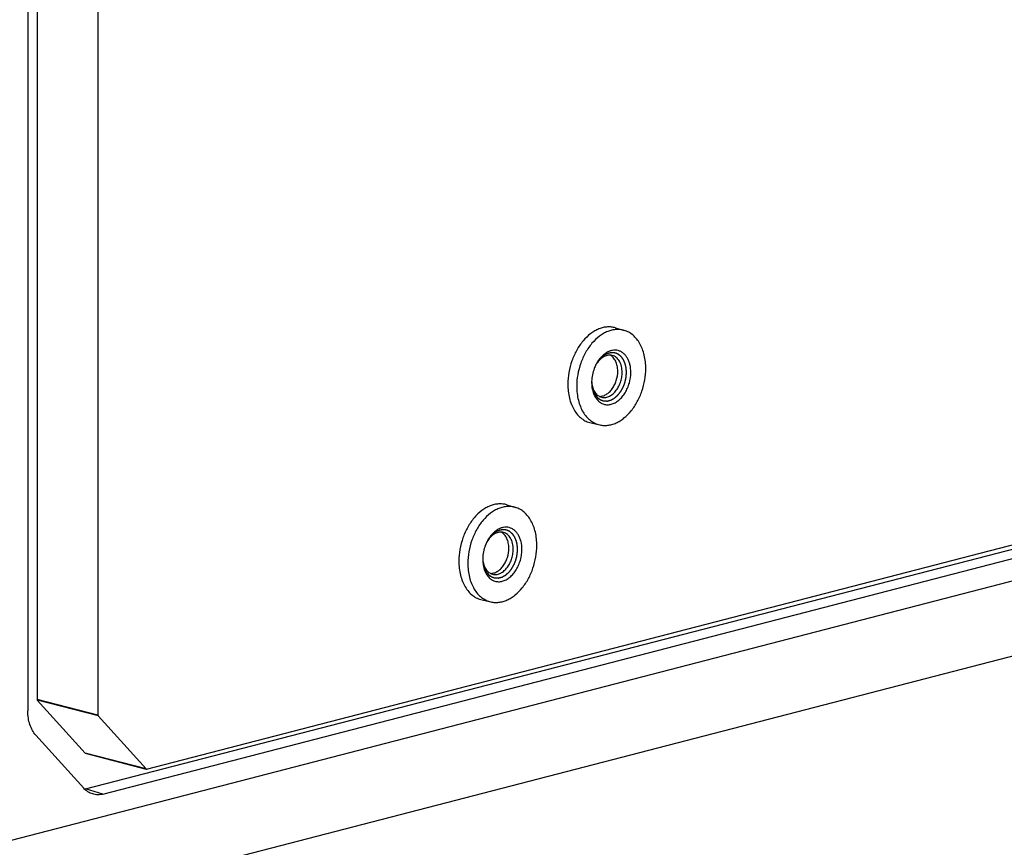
# Model space of a CAD drawing. Header units: millimetres. Extents: x 0 to 3905, y -1166 to 1110.
# Tile 140 of 155: x 2682 to 2761, y 475 to 542. Entities that reach past the tile are written whole.
import ezdxf

# ---------------------------------------------------------------- set-up
doc = ezdxf.new("R2010")
doc.units = ezdxf.units.MM
doc.header["$LTSCALE"] = 65.395
doc.layers.add('DE-13-001392DXF_CONTINUOUS_LINE', color=7, linetype='CONTINUOUS')
doc.layers.add('DE-13-001394DXF_CONTINUOUS_LINE', color=7, linetype='CONTINUOUS')

msp = doc.modelspace()

# ---------------------------------------------------------------- linework, layer by layer
at = {"layer": 'DE-13-001392DXF_CONTINUOUS_LINE'}
for p, q in [((2682.948, 592.194), (2682.948, 487.272)), ((2682.204, 591.269), (2682.204, 486.347)), ((2687.898, 590.913), (2687.898, 485.991)), ((2729.907, 517.429), (2730.607, 517.221)), ((2691.837, 481.629), (2818.883, 514.511)), ((2728.365, 514.531), (2728.365, 514.53)), ((2728.365, 514.531), (2728.365, 514.53)), ((2680.882, 475.87), (2822.767, 512.592)), ((2686.887, 480.012), (2813.933, 512.894)), ((2688.302, 479.596), (2815.348, 512.478)), ((2727.909, 509.71), (2728.622, 509.552)), ((2721.068, 503.067), (2721.768, 502.859)), ((2719.527, 500.169), (2719.526, 500.168)), ((2719.527, 500.169), (2719.526, 500.168)), ((2719.07, 495.348), (2719.784, 495.19)), ((2687.898, 485.991), (2682.948, 487.272)), ((2687.914, 485.941), (2682.964, 487.222)), ((2682.964, 487.222), (2686.848, 482.922)), ((2687.914, 485.941), (2691.798, 481.641)), ((2686.736, 480.076), (2682.852, 484.376)), ((2691.798, 481.641), (2686.848, 482.922)), ((2686.868, 482.91), (2691.817, 481.629)), ((2688.302, 479.596), (2686.887, 480.012))]:
    msp.add_line(p, q, dxfattribs=at)
for centre, radius, start, end in [((2730.988, 513.077), 3.006, 150.98222, 152.84067), ((2730.193, 513.312), 2.196, 146.32919, 148.83099), ((2730.966, 512.991), 3.006, 178.12573, 179.99603), ((2730.153, 513.171), 2.193, 182.29919, 184.68157), ((2722.149, 498.715), 3.006, 150.98222, 152.84067), ((2721.354, 498.95), 2.196, 146.32919, 148.83099), ((2722.127, 498.629), 3.006, 178.12573, 179.99603), ((2721.314, 498.809), 2.193, 182.29919, 184.68157), ((2686.454, 481.685), 1.728, 282.02255, 284.51724)]:
    msp.add_arc(centre, radius, start, end, dxfattribs=at)
for points, knots in [([(2729.907, 517.429), (2729.801, 517.461), (2729.58, 517.505), (2729.239, 517.512), (2728.892, 517.46), (2728.546, 517.349), (2728.205, 517.183), (2727.754, 516.882), (2727.233, 516.377), (2726.718, 515.625), (2726.327, 514.756), (2726.082, 513.821), (2726.024, 513.176), (2726.024, 512.856)], [0, 0, 0, 0, 0.048984, 0.098627, 0.149686, 0.202775, 0.258332, 0.316598, 0.441151, 0.575348, 0.716058, 0.859114, 1, 1, 1, 1]), ([(2730.607, 517.221), (2730.502, 517.252), (2730.282, 517.297), (2729.943, 517.304), (2729.599, 517.252), (2729.255, 517.142), (2728.916, 516.976), (2728.468, 516.678), (2727.95, 516.176), (2727.439, 515.429), (2727.051, 514.566), (2726.807, 513.636), (2726.749, 512.995), (2726.749, 512.678)], [0, 0, 0, 0, 0.048984, 0.098627, 0.149686, 0.202775, 0.258332, 0.316598, 0.441151, 0.575348, 0.716058, 0.859114, 1, 1, 1, 1]), ([(2732.352, 514.128), (2732.352, 514.492), (2732.297, 515.03), (2732.095, 515.697), (2731.891, 516.138), (2731.635, 516.521), (2731.332, 516.836), (2730.989, 517.076), (2730.736, 517.183), (2730.607, 517.221)], [0, 0, 0, 0, 0.287827, 0.42263, 0.550285, 0.670804, 0.784874, 0.893913, 1, 1, 1, 1]), ([(2730.788, 513.815), (2730.786, 513.838), (2730.783, 513.885), (2730.779, 513.944), (2730.775, 513.99), (2730.772, 514.025), (2730.77, 514.061), (2730.767, 514.096), (2730.765, 514.125), (2730.764, 514.145), (2730.763, 514.157), (2730.762, 514.166), (2730.761, 514.175), (2730.761, 514.181), (2730.761, 514.186), (2730.76, 514.188), (2730.76, 514.19), (2730.759, 514.193), (2730.759, 514.196), (2730.757, 514.202), (2730.756, 514.208), (2730.753, 514.219), (2730.75, 514.233), (2730.746, 514.249), (2730.741, 514.27), (2730.732, 514.308), (2730.719, 514.362), (2730.706, 514.416), (2730.697, 514.454), (2730.692, 514.475), (2730.688, 514.492), (2730.685, 514.505), (2730.682, 514.516), (2730.681, 514.523), (2730.679, 514.528), (2730.678, 514.531), (2730.678, 514.534), (2730.677, 514.536), (2730.676, 514.538), (2730.675, 514.541), (2730.672, 514.547), (2730.669, 514.554), (2730.666, 514.561), (2730.662, 514.57), (2730.655, 514.587), (2730.644, 514.61), (2730.632, 514.639), (2730.619, 514.667), (2730.606, 514.696), (2730.594, 514.724), (2730.583, 514.748), (2730.575, 514.766), (2730.569, 514.781), (2730.562, 514.795), (2730.557, 514.807), (2730.553, 514.816), (2730.55, 514.823), (2730.547, 514.829), (2730.545, 514.833), (2730.544, 514.836), (2730.544, 514.837), (2730.543, 514.839), (2730.541, 514.841), (2730.539, 514.844), (2730.535, 514.849), (2730.531, 514.855), (2730.525, 514.862), (2730.518, 514.872), (2730.51, 514.884), (2730.501, 514.895), (2730.49, 514.911), (2730.476, 514.93), (2730.459, 514.953), (2730.442, 514.977), (2730.425, 515), (2730.408, 515.023), (2730.394, 515.042), (2730.385, 515.056), (2730.379, 515.064), (2730.375, 515.07), (2730.37, 515.075), (2730.367, 515.08), (2730.365, 515.083), (2730.364, 515.084), (2730.364, 515.085), (2730.363, 515.086), (2730.361, 515.087), (2730.359, 515.089), (2730.356, 515.092), (2730.351, 515.095), (2730.345, 515.101), (2730.336, 515.108), (2730.326, 515.117), (2730.312, 515.128), (2730.288, 515.148), (2730.261, 515.171), (2730.233, 515.194), (2730.213, 515.211), (2730.196, 515.225), (2730.182, 515.237), (2730.172, 515.245), (2730.163, 515.253), (2730.156, 515.258), (2730.152, 515.262), (2730.148, 515.265), (2730.146, 515.266), (2730.145, 515.268), (2730.144, 515.268), (2730.143, 515.269), (2730.142, 515.269), (2730.139, 515.271), (2730.134, 515.273), (2730.128, 515.275), (2730.122, 515.278), (2730.114, 515.281), (2730.1, 515.288), (2730.081, 515.296), (2730.057, 515.307), (2730.033, 515.318), (2730.009, 515.328), (2729.985, 515.339), (2729.965, 515.347), (2729.95, 515.355), (2729.938, 515.36), (2729.926, 515.365), (2729.916, 515.37), (2729.908, 515.373), (2729.903, 515.375), (2729.899, 515.377), (2729.896, 515.378), (2729.893, 515.379), (2729.892, 515.38), (2729.891, 515.381), (2729.89, 515.381), (2729.889, 515.381), (2729.888, 515.381), (2729.886, 515.381), (2729.884, 515.382), (2729.88, 515.382), (2729.876, 515.383), (2729.871, 515.383), (2729.863, 515.384), (2729.852, 515.386), (2729.839, 515.387), (2729.827, 515.389), (2729.81, 515.391), (2729.789, 515.394), (2729.763, 515.397), (2729.738, 515.4), (2729.712, 515.403), (2729.687, 515.406), (2729.666, 515.409), (2729.651, 515.411), (2729.643, 515.412), (2729.636, 515.413), (2729.63, 515.413), (2729.625, 515.414), (2729.622, 515.414), (2729.621, 515.415), (2729.62, 515.415), (2729.619, 515.415), (2729.617, 515.414), (2729.614, 515.414), (2729.61, 515.413), (2729.604, 515.412), (2729.595, 515.411), (2729.585, 515.409), (2729.571, 515.407), (2729.554, 515.405), (2729.532, 515.401), (2729.506, 515.397), (2729.471, 515.392), (2729.436, 515.386), (2729.405, 515.381), (2729.388, 515.379), (2729.374, 515.377), (2729.363, 515.375), (2729.355, 515.373), (2729.349, 515.373), (2729.345, 515.372), (2729.342, 515.371), (2729.34, 515.371), (2729.339, 515.371), (2729.338, 515.37), (2729.337, 515.37), (2729.333, 515.368), (2729.329, 515.366), (2729.322, 515.364), (2729.315, 515.361), (2729.307, 515.357), (2729.291, 515.351), (2729.27, 515.341), (2729.244, 515.33), (2729.217, 515.319), (2729.191, 515.308), (2729.165, 515.296), (2729.143, 515.287), (2729.126, 515.28), (2729.113, 515.274), (2729.1, 515.268), (2729.089, 515.264), (2729.08, 515.26), (2729.075, 515.258), (2729.07, 515.256), (2729.067, 515.254), (2729.064, 515.253), (2729.062, 515.252), (2729.061, 515.252), (2729.059, 515.25), (2729.057, 515.249), (2729.054, 515.247), (2729.051, 515.245), (2729.047, 515.242), (2729.042, 515.238), (2729.034, 515.232), (2729.023, 515.225), (2729.011, 515.216), (2728.998, 515.207), (2728.982, 515.195), (2728.961, 515.18), (2728.936, 515.162), (2728.911, 515.144), (2728.886, 515.126), (2728.861, 515.108), (2728.84, 515.094), (2728.825, 515.083), (2728.817, 515.077), (2728.811, 515.073), (2728.805, 515.068), (2728.8, 515.065), (2728.797, 515.063), (2728.796, 515.062), (2728.794, 515.061), (2728.794, 515.06), (2728.792, 515.058), (2728.789, 515.056), (2728.786, 515.052), (2728.781, 515.047), (2728.773, 515.038), (2728.763, 515.028), (2728.752, 515.016), (2728.736, 515), (2728.709, 514.972), (2728.67, 514.931), (2728.632, 514.891), (2728.605, 514.862), (2728.589, 514.846), (2728.578, 514.834), (2728.568, 514.824), (2728.56, 514.816), (2728.555, 514.811), (2728.552, 514.807), (2728.549, 514.804), (2728.547, 514.802), (2728.546, 514.8), (2728.545, 514.798), (2728.542, 514.795), (2728.538, 514.789), (2728.533, 514.782), (2728.529, 514.775), (2728.522, 514.765), (2728.51, 514.748), (2728.494, 514.724), (2728.474, 514.695), (2728.454, 514.666), (2728.434, 514.637), (2728.408, 514.598), (2728.375, 514.549), (2728.349, 514.51), (2728.335, 514.491)], [0, 0, 0, 0, 0.015625, 0.03125, 0.039062, 0.046875, 0.054688, 0.0625, 0.070312, 0.074219, 0.076172, 0.078125, 0.080078, 0.082031, 0.08252, 0.083008, 0.083496, 0.083984, 0.084961, 0.085938, 0.087891, 0.089844, 0.09375, 0.097656, 0.101562, 0.109375, 0.125, 0.140625, 0.148438, 0.152344, 0.15625, 0.160156, 0.162109, 0.164062, 0.165039, 0.166016, 0.166504, 0.166992, 0.16748, 0.167969, 0.169922, 0.171875, 0.173828, 0.175781, 0.179688, 0.1875, 0.195312, 0.203125, 0.210938, 0.21875, 0.226562, 0.230469, 0.234375, 0.238281, 0.242188, 0.244141, 0.246094, 0.248047, 0.249023, 0.249512, 0.25, 0.250488, 0.250977, 0.251953, 0.253906, 0.255859, 0.257812, 0.261719, 0.265625, 0.269531, 0.273438, 0.28125, 0.289062, 0.296875, 0.304688, 0.3125, 0.320312, 0.324219, 0.326172, 0.328125, 0.330078, 0.332031, 0.33252, 0.333008, 0.333252, 0.333496, 0.333984, 0.334961, 0.335938, 0.337891, 0.339844, 0.34375, 0.347656, 0.351562, 0.359375, 0.375, 0.382812, 0.390625, 0.398438, 0.402344, 0.40625, 0.410156, 0.412109, 0.414062, 0.415039, 0.416016, 0.416504, 0.416748, 0.416992, 0.41748, 0.417969, 0.419922, 0.421875, 0.423828, 0.425781, 0.429688, 0.4375, 0.445312, 0.453125, 0.460938, 0.46875, 0.476562, 0.480469, 0.484375, 0.488281, 0.492188, 0.494141, 0.496094, 0.49707, 0.498047, 0.499023, 0.499512, 0.499756, 0.5, 0.500244, 0.500488, 0.500977, 0.501953, 0.50293, 0.503906, 0.505859, 0.507812, 0.511719, 0.515625, 0.519531, 0.523438, 0.53125, 0.539062, 0.546875, 0.554688, 0.5625, 0.570312, 0.574219, 0.576172, 0.578125, 0.580078, 0.582031, 0.58252, 0.583008, 0.583252, 0.583496, 0.583984, 0.584961, 0.585938, 0.587891, 0.589844, 0.59375, 0.597656, 0.601562, 0.609375, 0.617188, 0.625, 0.640625, 0.648438, 0.652344, 0.65625, 0.660156, 0.662109, 0.664062, 0.665039, 0.666016, 0.666504, 0.666748, 0.666992, 0.66748, 0.667969, 0.669922, 0.671875, 0.673828, 0.675781, 0.679688, 0.6875, 0.695312, 0.703125, 0.710938, 0.71875, 0.726562, 0.730469, 0.734375, 0.738281, 0.742188, 0.744141, 0.746094, 0.74707, 0.748047, 0.749023, 0.749512, 0.75, 0.750488, 0.750977, 0.751953, 0.75293, 0.753906, 0.755859, 0.757812, 0.761719, 0.765625, 0.769531, 0.773438, 0.78125, 0.789062, 0.796875, 0.804688, 0.8125, 0.820312, 0.824219, 0.826172, 0.828125, 0.830078, 0.832031, 0.83252, 0.833008, 0.833252, 0.833496, 0.833984, 0.834961, 0.835938, 0.837891, 0.839844, 0.84375, 0.847656, 0.851562, 0.859375, 0.875, 0.890625, 0.898438, 0.902344, 0.90625, 0.910156, 0.912109, 0.914062, 0.915039, 0.916016, 0.916504, 0.916992, 0.91748, 0.917969, 0.919922, 0.921875, 0.923828, 0.925781, 0.929688, 0.9375, 0.945312, 0.953125, 0.960938, 0.96875, 0.984375, 1, 1, 1, 1]), ([(2731.142, 513.815), (2731.142, 514.025), (2731.109, 514.337), (2730.989, 514.722), (2730.869, 514.976), (2730.718, 515.194), (2730.54, 515.372), (2730.338, 515.505), (2730.117, 515.59), (2729.882, 515.623), (2729.641, 515.605), (2729.399, 515.535), (2729.161, 515.418), (2728.933, 515.255), (2728.641, 514.976), (2728.462, 514.719), (2728.359, 514.535)], [0, 0, 0, 0, 0.144246, 0.211684, 0.275454, 0.335587, 0.392476, 0.446905, 0.5, 0.553095, 0.607524, 0.664413, 0.724546, 0.788316, 0.855754, 1, 1, 1, 1]), ([(2729.636, 515.189), (2729.583, 515.202), (2729.472, 515.219), (2729.302, 515.211), (2729.131, 515.171), (2728.961, 515.098), (2728.797, 514.996), (2728.583, 514.818), (2728.446, 514.652), (2728.365, 514.531)], [0, 0, 0, 0, 0.108097, 0.218455, 0.333043, 0.453322, 0.580165, 0.713861, 1, 1, 1, 1]), ([(2730.081, 513.906), (2730.081, 514.05), (2730.055, 514.328), (2729.934, 514.709), (2729.764, 514.973), (2729.595, 515.13), (2729.502, 515.19), (2729.454, 515.215)], [0, 0, 0, 0, 0.28417, 0.546143, 0.783086, 0.893555, 1, 1, 1, 1]), ([(2730.435, 513.815), (2730.435, 513.979), (2730.409, 514.221), (2730.316, 514.521), (2730.222, 514.718), (2730.105, 514.887), (2729.966, 515.026), (2729.809, 515.13), (2729.694, 515.174), (2729.636, 515.189)], [0, 0, 0, 0, 0.288492, 0.423367, 0.550909, 0.671174, 0.784952, 0.89381, 1, 1, 1, 1]), ([(2727.96, 513.046), (2727.963, 513.016), (2727.967, 512.971), (2727.972, 512.911), (2727.977, 512.866), (2727.981, 512.821), (2727.984, 512.783), (2727.987, 512.753), (2727.989, 512.73), (2727.991, 512.712), (2727.992, 512.697), (2727.993, 512.685), (2727.994, 512.676), (2727.995, 512.669), (2727.995, 512.666), (2727.995, 512.663), (2727.995, 512.661), (2727.996, 512.66), (2727.997, 512.657), (2727.998, 512.65), (2728.001, 512.642), (2728.003, 512.631), (2728.007, 512.617), (2728.012, 512.6), (2728.017, 512.579), (2728.025, 512.551), (2728.034, 512.516), (2728.045, 512.474), (2728.055, 512.439), (2728.062, 512.411), (2728.068, 512.39), (2728.073, 512.369), (2728.078, 512.352), (2728.082, 512.338), (2728.085, 512.328), (2728.087, 512.319), (2728.089, 512.312), (2728.09, 512.308), (2728.091, 512.305), (2728.091, 512.304), (2728.091, 512.303), (2728.092, 512.301), (2728.093, 512.3), (2728.095, 512.295), (2728.1, 512.286), (2728.107, 512.271), (2728.116, 512.253), (2728.128, 512.229), (2728.142, 512.2), (2728.16, 512.164), (2728.177, 512.129), (2728.194, 512.093), (2728.209, 512.064), (2728.219, 512.043), (2728.225, 512.031), (2728.229, 512.022), (2728.233, 512.015), (2728.236, 512.009), (2728.238, 512.005), (2728.24, 512.001), (2728.242, 511.999), (2728.244, 511.996), (2728.246, 511.993), (2728.252, 511.986), (2728.261, 511.975), (2728.273, 511.961), (2728.284, 511.947), (2728.3, 511.927), (2728.32, 511.904), (2728.343, 511.875), (2728.363, 511.851), (2728.378, 511.832), (2728.39, 511.817), (2728.402, 511.803), (2728.412, 511.791), (2728.419, 511.782), (2728.425, 511.774), (2728.43, 511.768), (2728.434, 511.764), (2728.437, 511.761), (2728.438, 511.758), (2728.439, 511.757), (2728.44, 511.756), (2728.442, 511.755), (2728.444, 511.753), (2728.447, 511.751), (2728.452, 511.748), (2728.458, 511.744), (2728.467, 511.737), (2728.479, 511.729), (2728.498, 511.715), (2728.521, 511.699), (2728.55, 511.679), (2728.578, 511.659), (2728.606, 511.639), (2728.63, 511.622), (2728.646, 511.61), (2728.656, 511.603), (2728.663, 511.598), (2728.668, 511.594), (2728.673, 511.591), (2728.676, 511.589), (2728.678, 511.587), (2728.68, 511.586), (2728.681, 511.585), (2728.682, 511.585), (2728.685, 511.584), (2728.688, 511.583), (2728.693, 511.581), (2728.7, 511.579), (2728.71, 511.576), (2728.723, 511.571), (2728.739, 511.566), (2728.76, 511.559), (2728.786, 511.55), (2728.817, 511.54), (2728.843, 511.531), (2728.864, 511.524), (2728.879, 511.519), (2728.895, 511.514), (2728.908, 511.51), (2728.919, 511.506), (2728.926, 511.504), (2728.934, 511.501), (2728.941, 511.499), (2728.945, 511.497), (2728.947, 511.497), (2728.948, 511.496), (2728.95, 511.496), (2728.952, 511.496), (2728.955, 511.496), (2728.958, 511.496), (2728.963, 511.496), (2728.968, 511.496), (2728.978, 511.496), (2728.992, 511.495), (2729.015, 511.495), (2729.043, 511.494), (2729.077, 511.494), (2729.111, 511.493), (2729.145, 511.492), (2729.173, 511.492), (2729.193, 511.492), (2729.205, 511.491), (2729.213, 511.491), (2729.22, 511.491), (2729.226, 511.491), (2729.23, 511.491), (2729.234, 511.491), (2729.236, 511.491), (2729.239, 511.491), (2729.241, 511.491), (2729.244, 511.492), (2729.247, 511.493), (2729.252, 511.494), (2729.257, 511.496), (2729.267, 511.499), (2729.282, 511.502), (2729.299, 511.507), (2729.316, 511.512), (2729.334, 511.517), (2729.357, 511.523), (2729.386, 511.531), (2729.42, 511.54), (2729.449, 511.548), (2729.472, 511.554), (2729.49, 511.559), (2729.504, 511.563), (2729.514, 511.565), (2729.52, 511.567), (2729.524, 511.568), (2729.528, 511.569), (2729.531, 511.57), (2729.533, 511.57), (2729.535, 511.571), (2729.538, 511.573), (2729.543, 511.576), (2729.55, 511.58), (2729.558, 511.584), (2729.566, 511.589), (2729.577, 511.595), (2729.597, 511.606), (2729.625, 511.621), (2729.658, 511.64), (2729.691, 511.659), (2729.724, 511.677), (2729.752, 511.693), (2729.774, 511.705), (2729.788, 511.713), (2729.798, 511.718), (2729.803, 511.721), (2729.808, 511.724), (2729.811, 511.726), (2729.814, 511.727), (2729.816, 511.728), (2729.818, 511.729), (2729.819, 511.73), (2729.821, 511.732), (2729.825, 511.736), (2729.832, 511.742), (2729.84, 511.749), (2729.848, 511.755), (2729.858, 511.765), (2729.871, 511.776), (2729.887, 511.79), (2729.903, 511.804), (2729.924, 511.822), (2729.95, 511.845), (2729.982, 511.873), (2730.008, 511.896), (2730.029, 511.914), (2730.045, 511.928), (2730.058, 511.94), (2730.069, 511.949), (2730.075, 511.955), (2730.08, 511.959), (2730.084, 511.962), (2730.086, 511.964), (2730.087, 511.965), (2730.088, 511.967), (2730.09, 511.969), (2730.093, 511.973), (2730.099, 511.98), (2730.106, 511.989), (2730.113, 511.997), (2730.122, 512.009), (2730.138, 512.03), (2730.162, 512.059), (2730.189, 512.094), (2730.217, 512.129), (2730.245, 512.165), (2730.269, 512.194), (2730.287, 512.218), (2730.299, 512.232), (2730.308, 512.244), (2730.314, 512.251), (2730.319, 512.257), (2730.322, 512.261), (2730.324, 512.264), (2730.326, 512.266), (2730.327, 512.269), (2730.329, 512.272), (2730.331, 512.276), (2730.335, 512.283), (2730.34, 512.291), (2730.345, 512.302), (2730.353, 512.315), (2730.362, 512.332), (2730.378, 512.359), (2730.397, 512.393), (2730.419, 512.433), (2730.442, 512.474), (2730.461, 512.508), (2730.476, 512.535), (2730.487, 512.555), (2730.499, 512.575), (2730.507, 512.591), (2730.513, 512.601), (2730.515, 512.605), (2730.517, 512.608), (2730.519, 512.612), (2730.521, 512.616), (2730.523, 512.622), (2730.526, 512.63), (2730.53, 512.639), (2730.534, 512.651), (2730.54, 512.666), (2730.55, 512.692), (2730.564, 512.73), (2730.581, 512.776), (2730.599, 512.821), (2730.616, 512.867), (2730.63, 512.905), (2730.642, 512.935), (2730.651, 512.958), (2730.658, 512.977), (2730.663, 512.99), (2730.665, 512.996), (2730.667, 513), (2730.668, 513.004), (2730.669, 513.009), (2730.67, 513.017), (2730.673, 513.027), (2730.675, 513.038), (2730.679, 513.054), (2730.683, 513.074), (2730.69, 513.105), (2730.699, 513.144), (2730.71, 513.191), (2730.72, 513.238), (2730.729, 513.277), (2730.736, 513.309), (2730.741, 513.332), (2730.746, 513.352), (2730.749, 513.367), (2730.752, 513.379), (2730.754, 513.389), (2730.756, 513.397), (2730.757, 513.402), (2730.757, 513.406), (2730.757, 513.41), (2730.758, 513.417), (2730.759, 513.427), (2730.76, 513.439), (2730.761, 513.455), (2730.762, 513.475), (2730.764, 513.5), (2730.767, 513.532), (2730.77, 513.572), (2730.773, 513.621), (2730.777, 513.669), (2730.782, 513.734), (2730.786, 513.782), (2730.788, 513.815)], [0, 0, 0, 0, 0.015625, 0.023438, 0.03125, 0.039062, 0.046875, 0.050781, 0.054688, 0.058594, 0.060547, 0.0625, 0.064453, 0.06543, 0.065918, 0.066406, 0.06665, 0.066895, 0.067383, 0.068359, 0.070312, 0.072266, 0.074219, 0.078125, 0.082031, 0.085938, 0.09375, 0.101562, 0.109375, 0.113281, 0.117188, 0.121094, 0.125, 0.126953, 0.128906, 0.130859, 0.131836, 0.132812, 0.133057, 0.133301, 0.133545, 0.133789, 0.134277, 0.134766, 0.136719, 0.140625, 0.144531, 0.148438, 0.15625, 0.164062, 0.171875, 0.179688, 0.1875, 0.191406, 0.193359, 0.195312, 0.197266, 0.198242, 0.199219, 0.200195, 0.200684, 0.201172, 0.202148, 0.203125, 0.207031, 0.210938, 0.214844, 0.21875, 0.226562, 0.234375, 0.242188, 0.246094, 0.25, 0.253906, 0.257812, 0.259766, 0.261719, 0.263672, 0.264648, 0.265625, 0.266113, 0.266357, 0.266602, 0.26709, 0.267578, 0.268555, 0.269531, 0.271484, 0.273438, 0.277344, 0.28125, 0.289062, 0.296875, 0.304688, 0.3125, 0.320312, 0.324219, 0.326172, 0.328125, 0.330078, 0.331055, 0.332031, 0.33252, 0.333008, 0.333252, 0.333496, 0.333984, 0.334961, 0.335938, 0.337891, 0.339844, 0.34375, 0.347656, 0.351562, 0.359375, 0.367188, 0.375, 0.378906, 0.382812, 0.386719, 0.390625, 0.392578, 0.394531, 0.396484, 0.398438, 0.399414, 0.399658, 0.399902, 0.400391, 0.400879, 0.401367, 0.402344, 0.40332, 0.404297, 0.40625, 0.410156, 0.414062, 0.421875, 0.429688, 0.4375, 0.445312, 0.453125, 0.457031, 0.458984, 0.460938, 0.462891, 0.463867, 0.464844, 0.46582, 0.466309, 0.466797, 0.467285, 0.467773, 0.46875, 0.469727, 0.470703, 0.472656, 0.476562, 0.480469, 0.484375, 0.488281, 0.492188, 0.5, 0.507812, 0.515625, 0.519531, 0.523438, 0.527344, 0.529297, 0.530273, 0.53125, 0.532227, 0.532715, 0.533203, 0.533691, 0.53418, 0.535156, 0.537109, 0.539062, 0.541016, 0.542969, 0.546875, 0.554688, 0.5625, 0.570312, 0.578125, 0.585938, 0.589844, 0.59375, 0.595703, 0.59668, 0.597656, 0.598633, 0.599121, 0.599609, 0.600098, 0.600342, 0.600586, 0.601562, 0.603516, 0.605469, 0.607422, 0.609375, 0.613281, 0.617188, 0.621094, 0.625, 0.632812, 0.640625, 0.648438, 0.652344, 0.65625, 0.660156, 0.662109, 0.664062, 0.665039, 0.666016, 0.666504, 0.666748, 0.666992, 0.66748, 0.667969, 0.669922, 0.671875, 0.673828, 0.675781, 0.679688, 0.6875, 0.695312, 0.703125, 0.710938, 0.71875, 0.722656, 0.726562, 0.728516, 0.730469, 0.731445, 0.732422, 0.73291, 0.733398, 0.733887, 0.734375, 0.735352, 0.736328, 0.738281, 0.740234, 0.742188, 0.746094, 0.75, 0.757812, 0.765625, 0.773438, 0.78125, 0.785156, 0.789062, 0.792969, 0.796875, 0.797852, 0.798828, 0.799316, 0.799805, 0.800781, 0.801758, 0.802734, 0.804688, 0.806641, 0.808594, 0.8125, 0.820312, 0.828125, 0.835938, 0.84375, 0.851562, 0.855469, 0.859375, 0.863281, 0.865234, 0.866211, 0.866699, 0.867188, 0.868164, 0.869141, 0.871094, 0.873047, 0.875, 0.878906, 0.882812, 0.890625, 0.898438, 0.90625, 0.914062, 0.917969, 0.921875, 0.925781, 0.927734, 0.929688, 0.931641, 0.932617, 0.933594, 0.934082, 0.93457, 0.935547, 0.9375, 0.939453, 0.941406, 0.945312, 0.949219, 0.953125, 0.960938, 0.96875, 0.976562, 0.984375, 1, 1, 1, 1]), ([(2727.96, 512.991), (2727.96, 512.721), (2728.013, 512.323), (2728.213, 511.855), (2728.411, 511.572), (2728.655, 511.358), (2728.937, 511.223), (2729.244, 511.176), (2729.561, 511.218), (2729.875, 511.345), (2730.174, 511.55), (2730.448, 511.824), (2730.688, 512.157), (2730.884, 512.537), (2731.078, 513.085), (2731.142, 513.524), (2731.142, 513.815)], [0, 0, 0, 0, 0.135205, 0.196724, 0.253736, 0.306908, 0.3577, 0.408151, 0.460394, 0.516105, 0.5762, 0.640817, 0.709442, 0.781084, 0.854433, 1, 1, 1, 1]), ([(2728.313, 514.449), (2728.26, 514.345), (2728.069, 513.914), (2727.973, 513.442), (2727.961, 513.089)], [0, 0, 0, 0, 0.249065, 1, 1, 1, 1]), ([(2728.587, 511.866), (2728.679, 511.863), (2728.871, 511.889), (2729.147, 512.011), (2729.406, 512.21), (2729.635, 512.474), (2729.827, 512.791), (2730.018, 513.263), (2730.081, 513.65), (2730.081, 513.906)], [0, 0, 0, 0, 0.099494, 0.206642, 0.323419, 0.449701, 0.583725, 0.722613, 1, 1, 1, 1]), ([(2728.622, 509.552), (2728.728, 509.529), (2728.945, 509.5), (2729.278, 509.514), (2729.614, 509.584), (2729.948, 509.709), (2730.277, 509.885), (2730.709, 510.193), (2731.205, 510.698), (2731.694, 511.438), (2732.065, 512.286), (2732.297, 513.194), (2732.352, 513.819), (2732.352, 514.128)], [0, 0, 0, 0, 0.048868, 0.098663, 0.150057, 0.203579, 0.259583, 0.318248, 0.4433, 0.577469, 0.717678, 0.859945, 1, 1, 1, 1]), ([(2728.759, 511.8), (2728.805, 511.788), (2728.902, 511.772), (2729.103, 511.774), (2729.362, 511.845), (2729.653, 512.024), (2729.916, 512.285), (2730.137, 512.613), (2730.304, 512.991), (2730.41, 513.397), (2730.435, 513.676), (2730.435, 513.815)], [0, 0, 0, 0, 0.048939, 0.098675, 0.202944, 0.317017, 0.441895, 0.57616, 0.716704, 0.859448, 1, 1, 1, 1]), ([(2726.024, 512.856), (2726.024, 512.475), (2726.084, 511.913), (2726.304, 511.219), (2726.526, 510.765), (2726.804, 510.376), (2727.132, 510.062), (2727.502, 509.833), (2727.772, 509.74), (2727.909, 509.71)], [0, 0, 0, 0, 0.289122, 0.424054, 0.551464, 0.671465, 0.784956, 0.893658, 1, 1, 1, 1]), ([(2726.749, 512.678), (2726.749, 512.3), (2726.809, 511.741), (2727.028, 511.051), (2727.248, 510.6), (2727.524, 510.214), (2727.85, 509.903), (2728.218, 509.674), (2728.487, 509.582), (2728.622, 509.552)], [0, 0, 0, 0, 0.289122, 0.424054, 0.551464, 0.671465, 0.784956, 0.893658, 1, 1, 1, 1]), ([(2727.967, 512.992), (2727.979, 512.847), (2728.018, 512.635), (2728.119, 512.376), (2728.213, 512.206), (2728.326, 512.061), (2728.456, 511.942), (2728.601, 511.853), (2728.706, 511.814), (2728.759, 511.8)], [0, 0, 0, 0, 0.286137, 0.419833, 0.546676, 0.666955, 0.781542, 0.891902, 1, 1, 1, 1]), ([(2721.068, 503.067), (2720.962, 503.099), (2720.741, 503.144), (2720.4, 503.151), (2720.054, 503.098), (2719.707, 502.988), (2719.366, 502.821), (2718.915, 502.521), (2718.394, 502.015), (2717.88, 501.264), (2717.489, 500.395), (2717.243, 499.459), (2717.185, 498.814), (2717.185, 498.494)], [0, 0, 0, 0, 0.048984, 0.098627, 0.149686, 0.202775, 0.258332, 0.316598, 0.441151, 0.575348, 0.716058, 0.859114, 1, 1, 1, 1]), ([(2721.768, 502.859), (2721.663, 502.891), (2721.443, 502.935), (2721.105, 502.942), (2720.76, 502.89), (2720.416, 502.78), (2720.077, 502.614), (2719.629, 502.316), (2719.112, 501.814), (2718.601, 501.067), (2718.212, 500.204), (2717.968, 499.275), (2717.91, 498.634), (2717.91, 498.316)], [0, 0, 0, 0, 0.048984, 0.098627, 0.149686, 0.202775, 0.258332, 0.316598, 0.441151, 0.575348, 0.716058, 0.859114, 1, 1, 1, 1]), ([(2723.513, 499.766), (2723.513, 500.13), (2723.458, 500.668), (2723.256, 501.336), (2723.052, 501.777), (2722.796, 502.159), (2722.493, 502.474), (2722.15, 502.714), (2721.897, 502.821), (2721.768, 502.859)], [0, 0, 0, 0, 0.287827, 0.42263, 0.550285, 0.670804, 0.784874, 0.893913, 1, 1, 1, 1]), ([(2721.949, 499.453), (2721.948, 499.476), (2721.944, 499.523), (2721.94, 499.582), (2721.936, 499.629), (2721.934, 499.664), (2721.931, 499.699), (2721.928, 499.734), (2721.926, 499.763), (2721.925, 499.784), (2721.924, 499.795), (2721.923, 499.804), (2721.923, 499.813), (2721.922, 499.82), (2721.922, 499.824), (2721.922, 499.826), (2721.921, 499.828), (2721.921, 499.831), (2721.92, 499.834), (2721.919, 499.84), (2721.917, 499.847), (2721.914, 499.857), (2721.911, 499.871), (2721.907, 499.887), (2721.902, 499.909), (2721.893, 499.946), (2721.88, 500), (2721.867, 500.054), (2721.858, 500.092), (2721.853, 500.114), (2721.849, 500.13), (2721.846, 500.143), (2721.843, 500.154), (2721.842, 500.161), (2721.84, 500.166), (2721.84, 500.17), (2721.839, 500.172), (2721.838, 500.174), (2721.838, 500.176), (2721.836, 500.18), (2721.834, 500.185), (2721.83, 500.192), (2721.827, 500.199), (2721.823, 500.208), (2721.816, 500.225), (2721.805, 500.249), (2721.793, 500.277), (2721.78, 500.305), (2721.768, 500.334), (2721.755, 500.362), (2721.745, 500.386), (2721.736, 500.405), (2721.73, 500.419), (2721.724, 500.433), (2721.718, 500.445), (2721.714, 500.454), (2721.711, 500.461), (2721.708, 500.467), (2721.707, 500.471), (2721.706, 500.474), (2721.705, 500.476), (2721.704, 500.477), (2721.702, 500.479), (2721.7, 500.482), (2721.696, 500.487), (2721.692, 500.493), (2721.686, 500.501), (2721.679, 500.51), (2721.671, 500.522), (2721.663, 500.534), (2721.651, 500.549), (2721.637, 500.568), (2721.62, 500.592), (2721.603, 500.615), (2721.587, 500.638), (2721.57, 500.661), (2721.556, 500.681), (2721.546, 500.694), (2721.54, 500.702), (2721.536, 500.708), (2721.532, 500.714), (2721.528, 500.718), (2721.526, 500.721), (2721.525, 500.722), (2721.525, 500.723), (2721.524, 500.724), (2721.522, 500.725), (2721.52, 500.727), (2721.517, 500.73), (2721.513, 500.733), (2721.506, 500.739), (2721.497, 500.746), (2721.487, 500.755), (2721.473, 500.766), (2721.449, 500.786), (2721.422, 500.809), (2721.394, 500.832), (2721.374, 500.849), (2721.357, 500.864), (2721.343, 500.875), (2721.333, 500.884), (2721.324, 500.891), (2721.317, 500.897), (2721.313, 500.9), (2721.31, 500.903), (2721.307, 500.905), (2721.306, 500.906), (2721.305, 500.907), (2721.304, 500.907), (2721.303, 500.908), (2721.3, 500.909), (2721.295, 500.911), (2721.289, 500.914), (2721.284, 500.916), (2721.276, 500.92), (2721.262, 500.926), (2721.242, 500.935), (2721.218, 500.945), (2721.194, 500.956), (2721.17, 500.966), (2721.146, 500.977), (2721.127, 500.986), (2721.111, 500.993), (2721.099, 500.998), (2721.087, 501.003), (2721.077, 501.008), (2721.069, 501.011), (2721.064, 501.013), (2721.06, 501.015), (2721.057, 501.017), (2721.055, 501.018), (2721.053, 501.018), (2721.052, 501.019), (2721.051, 501.019), (2721.05, 501.019), (2721.049, 501.019), (2721.047, 501.02), (2721.045, 501.02), (2721.042, 501.02), (2721.037, 501.021), (2721.032, 501.022), (2721.024, 501.023), (2721.013, 501.024), (2721, 501.026), (2720.988, 501.027), (2720.971, 501.029), (2720.95, 501.032), (2720.924, 501.035), (2720.899, 501.038), (2720.874, 501.041), (2720.848, 501.045), (2720.827, 501.047), (2720.812, 501.049), (2720.804, 501.05), (2720.798, 501.051), (2720.791, 501.052), (2720.787, 501.052), (2720.783, 501.053), (2720.782, 501.053), (2720.781, 501.053), (2720.78, 501.053), (2720.778, 501.053), (2720.775, 501.052), (2720.771, 501.052), (2720.765, 501.051), (2720.757, 501.049), (2720.746, 501.048), (2720.733, 501.046), (2720.715, 501.043), (2720.693, 501.039), (2720.667, 501.035), (2720.632, 501.03), (2720.597, 501.024), (2720.566, 501.02), (2720.549, 501.017), (2720.536, 501.015), (2720.525, 501.013), (2720.516, 501.012), (2720.51, 501.011), (2720.506, 501.01), (2720.503, 501.01), (2720.501, 501.009), (2720.5, 501.009), (2720.499, 501.009), (2720.498, 501.008), (2720.495, 501.007), (2720.49, 501.005), (2720.483, 501.002), (2720.477, 500.999), (2720.468, 500.995), (2720.453, 500.989), (2720.431, 500.979), (2720.405, 500.968), (2720.379, 500.957), (2720.352, 500.946), (2720.326, 500.935), (2720.305, 500.925), (2720.287, 500.918), (2720.274, 500.912), (2720.261, 500.907), (2720.25, 500.902), (2720.241, 500.898), (2720.236, 500.896), (2720.232, 500.894), (2720.228, 500.893), (2720.226, 500.891), (2720.223, 500.89), (2720.222, 500.89), (2720.22, 500.889), (2720.218, 500.887), (2720.216, 500.885), (2720.212, 500.883), (2720.208, 500.88), (2720.203, 500.876), (2720.195, 500.87), (2720.184, 500.863), (2720.172, 500.854), (2720.159, 500.845), (2720.143, 500.833), (2720.122, 500.818), (2720.097, 500.8), (2720.072, 500.782), (2720.047, 500.765), (2720.022, 500.747), (2720.001, 500.732), (2719.987, 500.721), (2719.978, 500.715), (2719.972, 500.711), (2719.966, 500.706), (2719.961, 500.703), (2719.958, 500.701), (2719.957, 500.7), (2719.956, 500.699), (2719.955, 500.698), (2719.953, 500.696), (2719.951, 500.694), (2719.947, 500.69), (2719.942, 500.685), (2719.934, 500.677), (2719.924, 500.667), (2719.913, 500.654), (2719.897, 500.638), (2719.87, 500.61), (2719.832, 500.569), (2719.793, 500.529), (2719.766, 500.501), (2719.75, 500.484), (2719.739, 500.472), (2719.729, 500.462), (2719.721, 500.454), (2719.717, 500.449), (2719.713, 500.445), (2719.71, 500.442), (2719.708, 500.44), (2719.707, 500.439), (2719.706, 500.437), (2719.703, 500.433), (2719.7, 500.428), (2719.695, 500.42), (2719.69, 500.413), (2719.683, 500.403), (2719.672, 500.386), (2719.655, 500.362), (2719.635, 500.333), (2719.615, 500.304), (2719.596, 500.275), (2719.569, 500.236), (2719.536, 500.187), (2719.51, 500.149), (2719.496, 500.129)], [0, 0, 0, 0, 0.015625, 0.03125, 0.039062, 0.046875, 0.054688, 0.0625, 0.070312, 0.074219, 0.076172, 0.078125, 0.080078, 0.082031, 0.08252, 0.083008, 0.083496, 0.083984, 0.084961, 0.085938, 0.087891, 0.089844, 0.09375, 0.097656, 0.101562, 0.109375, 0.125, 0.140625, 0.148438, 0.152344, 0.15625, 0.160156, 0.162109, 0.164062, 0.165039, 0.166016, 0.166504, 0.166992, 0.16748, 0.167969, 0.169922, 0.171875, 0.173828, 0.175781, 0.179688, 0.1875, 0.195312, 0.203125, 0.210938, 0.21875, 0.226562, 0.230469, 0.234375, 0.238281, 0.242188, 0.244141, 0.246094, 0.248047, 0.249023, 0.249512, 0.25, 0.250488, 0.250977, 0.251953, 0.253906, 0.255859, 0.257812, 0.261719, 0.265625, 0.269531, 0.273438, 0.28125, 0.289062, 0.296875, 0.304688, 0.3125, 0.320312, 0.324219, 0.326172, 0.328125, 0.330078, 0.332031, 0.33252, 0.333008, 0.333252, 0.333496, 0.333984, 0.334961, 0.335938, 0.337891, 0.339844, 0.34375, 0.347656, 0.351562, 0.359375, 0.375, 0.382812, 0.390625, 0.398438, 0.402344, 0.40625, 0.410156, 0.412109, 0.414062, 0.415039, 0.416016, 0.416504, 0.416748, 0.416992, 0.41748, 0.417969, 0.419922, 0.421875, 0.423828, 0.425781, 0.429688, 0.4375, 0.445312, 0.453125, 0.460938, 0.46875, 0.476562, 0.480469, 0.484375, 0.488281, 0.492188, 0.494141, 0.496094, 0.49707, 0.498047, 0.499023, 0.499512, 0.499756, 0.5, 0.500244, 0.500488, 0.500977, 0.501953, 0.50293, 0.503906, 0.505859, 0.507812, 0.511719, 0.515625, 0.519531, 0.523438, 0.53125, 0.539062, 0.546875, 0.554688, 0.5625, 0.570312, 0.574219, 0.576172, 0.578125, 0.580078, 0.582031, 0.58252, 0.583008, 0.583252, 0.583496, 0.583984, 0.584961, 0.585938, 0.587891, 0.589844, 0.59375, 0.597656, 0.601562, 0.609375, 0.617188, 0.625, 0.640625, 0.648438, 0.652344, 0.65625, 0.660156, 0.662109, 0.664062, 0.665039, 0.666016, 0.666504, 0.666748, 0.666992, 0.66748, 0.667969, 0.669922, 0.671875, 0.673828, 0.675781, 0.679688, 0.6875, 0.695312, 0.703125, 0.710938, 0.71875, 0.726562, 0.730469, 0.734375, 0.738281, 0.742188, 0.744141, 0.746094, 0.74707, 0.748047, 0.749023, 0.749512, 0.75, 0.750488, 0.750977, 0.751953, 0.75293, 0.753906, 0.755859, 0.757812, 0.761719, 0.765625, 0.769531, 0.773438, 0.78125, 0.789062, 0.796875, 0.804688, 0.8125, 0.820312, 0.824219, 0.826172, 0.828125, 0.830078, 0.832031, 0.83252, 0.833008, 0.833252, 0.833496, 0.833984, 0.834961, 0.835938, 0.837891, 0.839844, 0.84375, 0.847656, 0.851562, 0.859375, 0.875, 0.890625, 0.898438, 0.902344, 0.90625, 0.910156, 0.912109, 0.914062, 0.915039, 0.916016, 0.916504, 0.916992, 0.91748, 0.917969, 0.919922, 0.921875, 0.923828, 0.925781, 0.929688, 0.9375, 0.945312, 0.953125, 0.960938, 0.96875, 0.984375, 1, 1, 1, 1]), ([(2722.303, 499.453), (2722.303, 499.664), (2722.27, 499.975), (2722.151, 500.361), (2722.03, 500.614), (2721.879, 500.832), (2721.701, 501.01), (2721.499, 501.143), (2721.278, 501.228), (2721.044, 501.261), (2720.802, 501.243), (2720.56, 501.174), (2720.322, 501.056), (2720.094, 500.893), (2719.802, 500.614), (2719.623, 500.357), (2719.52, 500.173)], [0, 0, 0, 0, 0.144246, 0.211684, 0.275454, 0.335587, 0.392476, 0.446905, 0.5, 0.553095, 0.607524, 0.664413, 0.724546, 0.788316, 0.855754, 1, 1, 1, 1]), ([(2720.797, 500.827), (2720.744, 500.841), (2720.633, 500.858), (2720.463, 500.85), (2720.292, 500.809), (2720.123, 500.737), (2719.958, 500.634), (2719.744, 500.456), (2719.607, 500.29), (2719.527, 500.169)], [0, 0, 0, 0, 0.108097, 0.218455, 0.333043, 0.453322, 0.580165, 0.713861, 1, 1, 1, 1]), ([(2721.242, 499.545), (2721.242, 499.688), (2721.216, 499.966), (2721.095, 500.347), (2720.925, 500.611), (2720.756, 500.768), (2720.663, 500.828), (2720.615, 500.853)], [0, 0, 0, 0, 0.28417, 0.546143, 0.783086, 0.893555, 1, 1, 1, 1]), ([(2721.596, 499.453), (2721.596, 499.617), (2721.57, 499.859), (2721.477, 500.159), (2721.384, 500.356), (2721.266, 500.526), (2721.128, 500.664), (2720.97, 500.768), (2720.855, 500.812), (2720.797, 500.827)], [0, 0, 0, 0, 0.288492, 0.423367, 0.550909, 0.671174, 0.784952, 0.89381, 1, 1, 1, 1]), ([(2719.121, 498.685), (2719.124, 498.655), (2719.128, 498.609), (2719.134, 498.549), (2719.138, 498.504), (2719.142, 498.459), (2719.145, 498.421), (2719.148, 498.391), (2719.15, 498.369), (2719.152, 498.35), (2719.153, 498.335), (2719.154, 498.324), (2719.155, 498.314), (2719.156, 498.308), (2719.156, 498.304), (2719.156, 498.302), (2719.156, 498.3), (2719.157, 498.298), (2719.158, 498.295), (2719.159, 498.289), (2719.162, 498.28), (2719.165, 498.27), (2719.168, 498.256), (2719.173, 498.238), (2719.179, 498.217), (2719.186, 498.189), (2719.195, 498.154), (2719.207, 498.112), (2719.216, 498.078), (2719.223, 498.05), (2719.229, 498.029), (2719.235, 498.008), (2719.239, 497.99), (2719.243, 497.976), (2719.246, 497.966), (2719.248, 497.957), (2719.25, 497.95), (2719.251, 497.946), (2719.252, 497.944), (2719.252, 497.942), (2719.253, 497.941), (2719.253, 497.94), (2719.254, 497.938), (2719.256, 497.933), (2719.261, 497.924), (2719.268, 497.909), (2719.277, 497.891), (2719.289, 497.868), (2719.303, 497.838), (2719.321, 497.803), (2719.338, 497.767), (2719.356, 497.732), (2719.37, 497.702), (2719.38, 497.681), (2719.386, 497.67), (2719.39, 497.661), (2719.394, 497.653), (2719.397, 497.647), (2719.399, 497.643), (2719.401, 497.639), (2719.403, 497.637), (2719.405, 497.635), (2719.407, 497.632), (2719.413, 497.624), (2719.422, 497.614), (2719.434, 497.599), (2719.446, 497.585), (2719.461, 497.566), (2719.481, 497.542), (2719.504, 497.513), (2719.524, 497.489), (2719.54, 497.47), (2719.551, 497.456), (2719.563, 497.441), (2719.573, 497.429), (2719.581, 497.42), (2719.587, 497.413), (2719.591, 497.407), (2719.595, 497.402), (2719.598, 497.399), (2719.599, 497.397), (2719.6, 497.396), (2719.601, 497.394), (2719.603, 497.393), (2719.605, 497.392), (2719.608, 497.39), (2719.613, 497.386), (2719.619, 497.382), (2719.628, 497.375), (2719.64, 497.367), (2719.659, 497.354), (2719.682, 497.337), (2719.711, 497.317), (2719.739, 497.297), (2719.767, 497.277), (2719.791, 497.26), (2719.807, 497.248), (2719.817, 497.242), (2719.824, 497.237), (2719.83, 497.233), (2719.834, 497.229), (2719.837, 497.227), (2719.84, 497.225), (2719.841, 497.224), (2719.842, 497.224), (2719.844, 497.223), (2719.846, 497.222), (2719.849, 497.221), (2719.854, 497.219), (2719.861, 497.217), (2719.871, 497.214), (2719.884, 497.209), (2719.9, 497.204), (2719.921, 497.197), (2719.947, 497.189), (2719.978, 497.178), (2720.004, 497.17), (2720.025, 497.163), (2720.041, 497.157), (2720.056, 497.152), (2720.069, 497.148), (2720.08, 497.144), (2720.088, 497.142), (2720.095, 497.139), (2720.102, 497.137), (2720.106, 497.136), (2720.108, 497.135), (2720.109, 497.135), (2720.111, 497.135), (2720.113, 497.134), (2720.116, 497.134), (2720.12, 497.134), (2720.124, 497.134), (2720.129, 497.134), (2720.139, 497.134), (2720.154, 497.134), (2720.176, 497.133), (2720.204, 497.133), (2720.238, 497.132), (2720.272, 497.131), (2720.306, 497.131), (2720.335, 497.13), (2720.354, 497.13), (2720.366, 497.13), (2720.374, 497.129), (2720.381, 497.129), (2720.387, 497.129), (2720.391, 497.129), (2720.395, 497.129), (2720.398, 497.129), (2720.4, 497.129), (2720.402, 497.13), (2720.405, 497.13), (2720.408, 497.131), (2720.413, 497.133), (2720.418, 497.134), (2720.429, 497.137), (2720.443, 497.141), (2720.46, 497.145), (2720.478, 497.15), (2720.495, 497.155), (2720.518, 497.161), (2720.547, 497.169), (2720.582, 497.178), (2720.61, 497.186), (2720.634, 497.192), (2720.651, 497.197), (2720.665, 497.201), (2720.675, 497.204), (2720.681, 497.205), (2720.685, 497.206), (2720.689, 497.207), (2720.692, 497.208), (2720.694, 497.209), (2720.696, 497.21), (2720.699, 497.211), (2720.704, 497.214), (2720.711, 497.218), (2720.719, 497.222), (2720.727, 497.227), (2720.739, 497.233), (2720.758, 497.244), (2720.786, 497.26), (2720.819, 497.278), (2720.852, 497.297), (2720.886, 497.315), (2720.913, 497.331), (2720.935, 497.343), (2720.949, 497.351), (2720.959, 497.356), (2720.965, 497.36), (2720.969, 497.362), (2720.972, 497.364), (2720.975, 497.365), (2720.977, 497.367), (2720.979, 497.367), (2720.98, 497.369), (2720.982, 497.37), (2720.986, 497.374), (2720.993, 497.38), (2721.001, 497.387), (2721.009, 497.394), (2721.019, 497.403), (2721.032, 497.414), (2721.048, 497.428), (2721.064, 497.442), (2721.085, 497.46), (2721.111, 497.484), (2721.143, 497.511), (2721.169, 497.534), (2721.19, 497.553), (2721.206, 497.566), (2721.219, 497.578), (2721.23, 497.587), (2721.236, 497.593), (2721.242, 497.598), (2721.245, 497.6), (2721.247, 497.602), (2721.249, 497.604), (2721.25, 497.605), (2721.251, 497.607), (2721.255, 497.611), (2721.26, 497.618), (2721.267, 497.627), (2721.274, 497.636), (2721.283, 497.647), (2721.299, 497.668), (2721.323, 497.697), (2721.351, 497.732), (2721.379, 497.768), (2721.406, 497.803), (2721.43, 497.832), (2721.448, 497.856), (2721.46, 497.87), (2721.469, 497.882), (2721.475, 497.89), (2721.48, 497.895), (2721.483, 497.899), (2721.485, 497.902), (2721.487, 497.904), (2721.488, 497.907), (2721.49, 497.91), (2721.492, 497.914), (2721.496, 497.921), (2721.501, 497.93), (2721.507, 497.94), (2721.514, 497.953), (2721.524, 497.97), (2721.539, 497.997), (2721.558, 498.031), (2721.58, 498.072), (2721.603, 498.112), (2721.622, 498.146), (2721.637, 498.173), (2721.649, 498.193), (2721.66, 498.214), (2721.668, 498.229), (2721.674, 498.239), (2721.677, 498.243), (2721.678, 498.247), (2721.68, 498.25), (2721.682, 498.255), (2721.684, 498.26), (2721.687, 498.268), (2721.691, 498.277), (2721.695, 498.289), (2721.701, 498.304), (2721.711, 498.33), (2721.725, 498.368), (2721.743, 498.414), (2721.76, 498.459), (2721.777, 498.505), (2721.792, 498.543), (2721.803, 498.573), (2721.812, 498.596), (2721.819, 498.615), (2721.824, 498.628), (2721.826, 498.635), (2721.828, 498.638), (2721.829, 498.642), (2721.83, 498.647), (2721.832, 498.655), (2721.834, 498.665), (2721.836, 498.677), (2721.84, 498.692), (2721.844, 498.712), (2721.851, 498.743), (2721.86, 498.782), (2721.871, 498.829), (2721.881, 498.876), (2721.89, 498.916), (2721.897, 498.947), (2721.902, 498.97), (2721.907, 498.99), (2721.91, 499.006), (2721.913, 499.017), (2721.915, 499.027), (2721.917, 499.035), (2721.918, 499.04), (2721.918, 499.044), (2721.918, 499.048), (2721.919, 499.055), (2721.92, 499.065), (2721.921, 499.077), (2721.922, 499.093), (2721.923, 499.114), (2721.925, 499.138), (2721.928, 499.17), (2721.931, 499.211), (2721.935, 499.259), (2721.938, 499.308), (2721.943, 499.372), (2721.947, 499.421), (2721.949, 499.453)], [0, 0, 0, 0, 0.015625, 0.023438, 0.03125, 0.039062, 0.046875, 0.050781, 0.054688, 0.058594, 0.060547, 0.0625, 0.064453, 0.06543, 0.065918, 0.066406, 0.06665, 0.066895, 0.067383, 0.068359, 0.070312, 0.072266, 0.074219, 0.078125, 0.082031, 0.085938, 0.09375, 0.101562, 0.109375, 0.113281, 0.117188, 0.121094, 0.125, 0.126953, 0.128906, 0.130859, 0.131836, 0.132812, 0.133057, 0.133301, 0.133545, 0.133789, 0.134277, 0.134766, 0.136719, 0.140625, 0.144531, 0.148438, 0.15625, 0.164062, 0.171875, 0.179688, 0.1875, 0.191406, 0.193359, 0.195312, 0.197266, 0.198242, 0.199219, 0.200195, 0.200684, 0.201172, 0.202148, 0.203125, 0.207031, 0.210938, 0.214844, 0.21875, 0.226562, 0.234375, 0.242188, 0.246094, 0.25, 0.253906, 0.257812, 0.259766, 0.261719, 0.263672, 0.264648, 0.265625, 0.266113, 0.266357, 0.266602, 0.26709, 0.267578, 0.268555, 0.269531, 0.271484, 0.273438, 0.277344, 0.28125, 0.289062, 0.296875, 0.304688, 0.3125, 0.320312, 0.324219, 0.326172, 0.328125, 0.330078, 0.331055, 0.332031, 0.33252, 0.333008, 0.333252, 0.333496, 0.333984, 0.334961, 0.335938, 0.337891, 0.339844, 0.34375, 0.347656, 0.351562, 0.359375, 0.367188, 0.375, 0.378906, 0.382812, 0.386719, 0.390625, 0.392578, 0.394531, 0.396484, 0.398438, 0.399414, 0.399658, 0.399902, 0.400391, 0.400879, 0.401367, 0.402344, 0.40332, 0.404297, 0.40625, 0.410156, 0.414062, 0.421875, 0.429688, 0.4375, 0.445312, 0.453125, 0.457031, 0.458984, 0.460938, 0.462891, 0.463867, 0.464844, 0.46582, 0.466309, 0.466797, 0.467285, 0.467773, 0.46875, 0.469727, 0.470703, 0.472656, 0.476562, 0.480469, 0.484375, 0.488281, 0.492188, 0.5, 0.507812, 0.515625, 0.519531, 0.523438, 0.527344, 0.529297, 0.530273, 0.53125, 0.532227, 0.532715, 0.533203, 0.533691, 0.53418, 0.535156, 0.537109, 0.539062, 0.541016, 0.542969, 0.546875, 0.554688, 0.5625, 0.570312, 0.578125, 0.585938, 0.589844, 0.59375, 0.595703, 0.59668, 0.597656, 0.598633, 0.599121, 0.599609, 0.600098, 0.600342, 0.600586, 0.601562, 0.603516, 0.605469, 0.607422, 0.609375, 0.613281, 0.617188, 0.621094, 0.625, 0.632812, 0.640625, 0.648438, 0.652344, 0.65625, 0.660156, 0.662109, 0.664062, 0.665039, 0.666016, 0.666504, 0.666748, 0.666992, 0.66748, 0.667969, 0.669922, 0.671875, 0.673828, 0.675781, 0.679688, 0.6875, 0.695312, 0.703125, 0.710938, 0.71875, 0.722656, 0.726562, 0.728516, 0.730469, 0.731445, 0.732422, 0.73291, 0.733398, 0.733887, 0.734375, 0.735352, 0.736328, 0.738281, 0.740234, 0.742188, 0.746094, 0.75, 0.757812, 0.765625, 0.773438, 0.78125, 0.785156, 0.789062, 0.792969, 0.796875, 0.797852, 0.798828, 0.799316, 0.799805, 0.800781, 0.801758, 0.802734, 0.804688, 0.806641, 0.808594, 0.8125, 0.820312, 0.828125, 0.835938, 0.84375, 0.851562, 0.855469, 0.859375, 0.863281, 0.865234, 0.866211, 0.866699, 0.867188, 0.868164, 0.869141, 0.871094, 0.873047, 0.875, 0.878906, 0.882812, 0.890625, 0.898438, 0.90625, 0.914062, 0.917969, 0.921875, 0.925781, 0.927734, 0.929688, 0.931641, 0.932617, 0.933594, 0.934082, 0.93457, 0.935547, 0.9375, 0.939453, 0.941406, 0.945312, 0.949219, 0.953125, 0.960938, 0.96875, 0.976562, 0.984375, 1, 1, 1, 1]), ([(2719.121, 498.629), (2719.121, 498.36), (2719.174, 497.962), (2719.374, 497.494), (2719.572, 497.21), (2719.816, 496.996), (2720.098, 496.862), (2720.405, 496.815), (2720.722, 496.856), (2721.036, 496.983), (2721.335, 497.188), (2721.609, 497.462), (2721.849, 497.795), (2722.045, 498.175), (2722.239, 498.723), (2722.303, 499.163), (2722.303, 499.453)], [0, 0, 0, 0, 0.135205, 0.196724, 0.253736, 0.306908, 0.3577, 0.408151, 0.460394, 0.516105, 0.5762, 0.640817, 0.709442, 0.781084, 0.854433, 1, 1, 1, 1]), ([(2719.475, 500.087), (2719.421, 499.983), (2719.231, 499.553), (2719.134, 499.08), (2719.123, 498.728)], [0, 0, 0, 0, 0.249065, 1, 1, 1, 1]), ([(2719.748, 497.504), (2719.84, 497.501), (2720.033, 497.527), (2720.308, 497.65), (2720.567, 497.848), (2720.797, 498.112), (2720.988, 498.429), (2721.179, 498.901), (2721.242, 499.288), (2721.242, 499.545)], [0, 0, 0, 0, 0.099494, 0.206642, 0.323419, 0.449701, 0.583725, 0.722613, 1, 1, 1, 1]), ([(2719.784, 495.19), (2719.889, 495.167), (2720.106, 495.139), (2720.439, 495.153), (2720.775, 495.223), (2721.11, 495.347), (2721.438, 495.523), (2721.87, 495.832), (2722.366, 496.337), (2722.855, 497.077), (2723.226, 497.924), (2723.458, 498.832), (2723.513, 499.457), (2723.513, 499.766)], [0, 0, 0, 0, 0.048868, 0.098663, 0.150057, 0.203579, 0.259583, 0.318248, 0.4433, 0.577469, 0.717678, 0.859945, 1, 1, 1, 1]), ([(2719.92, 497.439), (2719.967, 497.426), (2720.063, 497.411), (2720.264, 497.413), (2720.523, 497.483), (2720.814, 497.662), (2721.077, 497.923), (2721.298, 498.251), (2721.466, 498.629), (2721.571, 499.035), (2721.596, 499.315), (2721.596, 499.453)], [0, 0, 0, 0, 0.048939, 0.098675, 0.202944, 0.317017, 0.441895, 0.57616, 0.716704, 0.859448, 1, 1, 1, 1]), ([(2719.128, 498.63), (2719.14, 498.485), (2719.179, 498.273), (2719.28, 498.014), (2719.374, 497.845), (2719.487, 497.699), (2719.617, 497.58), (2719.762, 497.491), (2719.867, 497.452), (2719.92, 497.439)], [0, 0, 0, 0, 0.286137, 0.419833, 0.546676, 0.666955, 0.781542, 0.891902, 1, 1, 1, 1]), ([(2717.185, 498.494), (2717.185, 498.114), (2717.245, 497.551), (2717.465, 496.857), (2717.687, 496.403), (2717.965, 496.014), (2718.293, 495.701), (2718.663, 495.471), (2718.934, 495.378), (2719.07, 495.348)], [0, 0, 0, 0, 0.289122, 0.424054, 0.551464, 0.671465, 0.784956, 0.893658, 1, 1, 1, 1]), ([(2717.91, 498.316), (2717.91, 497.938), (2717.97, 497.379), (2718.189, 496.69), (2718.41, 496.238), (2718.685, 495.852), (2719.011, 495.541), (2719.379, 495.313), (2719.648, 495.22), (2719.784, 495.19)], [0, 0, 0, 0, 0.289122, 0.424054, 0.551464, 0.671465, 0.784956, 0.893658, 1, 1, 1, 1]), ([(2682.948, 487.272), (2682.948, 487.267), (2682.949, 487.249), (2682.956, 487.232), (2682.964, 487.222)], [0, 0, 0, 0, 0.276676, 1, 1, 1, 1]), ([(2682.852, 484.376), (2682.746, 484.494), (2682.556, 484.766), (2682.353, 485.24), (2682.23, 485.776), (2682.204, 486.154), (2682.204, 486.347)], [0, 0, 0, 0, 0.224317, 0.466364, 0.725817, 1, 1, 1, 1]), ([(2687.898, 485.991), (2687.898, 485.986), (2687.899, 485.968), (2687.905, 485.951), (2687.914, 485.941)], [0, 0, 0, 0, 0.276667, 1, 1, 1, 1]), ([(2686.848, 482.922), (2686.849, 482.921), (2686.855, 482.915), (2686.862, 482.911), (2686.868, 482.91)], [0, 0, 0, 0, 0.261263, 1, 1, 1, 1]), ([(2691.798, 481.641), (2691.799, 481.639), (2691.805, 481.634), (2691.812, 481.63), (2691.817, 481.629)], [0, 0, 0, 0, 0.261192, 1, 1, 1, 1]), ([(2691.817, 481.629), (2691.822, 481.627), (2691.829, 481.627), (2691.835, 481.628), (2691.837, 481.629)], [0, 0, 0, 0, 0.741619, 1, 1, 1, 1]), ([(2687.467, 479.603), (2687.329, 479.644), (2687.06, 479.77), (2686.836, 479.965), (2686.736, 480.076)], [0, 0, 0, 0, 0.488505, 1, 1, 1, 1]), ([(2688.302, 479.596), (2688.163, 479.56), (2687.881, 479.522), (2687.599, 479.563), (2687.467, 479.603)], [0, 0, 0, 0, 0.508734, 1, 1, 1, 1])]:
    msp.add_open_spline(points, degree=3, knots=knots, dxfattribs=at)
at = {"layer": 'DE-13-001394DXF_CONTINUOUS_LINE'}
msp.add_line((2806.829, 502.357), (2633.18, 457.414), dxfattribs=at)

doc.saveas('drawing.dxf')
